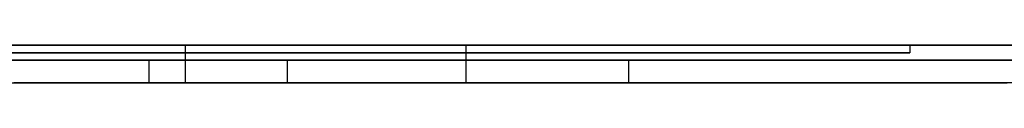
# Model space of a CAD drawing. Extents: x -3.09 to 3.09, y 0 to 2.31.
# Tile 52 of 177: x -2.32745 to -2.314376, y 2.2345 to 2.235. Entities that reach past the tile are written whole.
import ezdxf

# ---------------------------------------------------------------- set-up
doc = ezdxf.new("R2010")
doc.units = 0
doc.layers.get('0').update_dxf_attribs({"linetype": 'CONTINUOUS'})

# ---------------------------------------------------------------- blocks, each defined once
blk = doc.blocks.new('*U1')
at = {"extrusion": (0, 1, 0)}
for p, q in [((3.018, 2.235, -0.83), (-3.018, 2.235, -0.83)), ((-3.018, 2.235, 0.83), (3.018, 2.235, 0.83)), ((-2.798, 2.235, -0.725), (-1.678, 2.235, -0.725)), ((-1.678, 2.235, -0.365), (-2.798, 2.235, -0.365)), ((-2.31563, 2.235, -0.029646), (-2.345898, 2.235, -0.029646)), ((-2.345898, 2.235, -0.03954), (-2.31563, 2.235, -0.03954)), ((-2.31563, 2.235, -0.03954), (-2.31563, 2.235, -0.029646)), ((-1.678, 2.2348, -0.725), (-2.798, 2.2348, -0.725)), ((-2.798, 2.2348, -0.365), (-1.678, 2.2348, -0.365)), ((-2.345898, 2.2349, -0.029646), (-2.31563, 2.2349, -0.029646)), ((-2.31563, 2.2349, -0.03954), (-2.345898, 2.2349, -0.03954)), ((-2.323898, 2.2348, -0.581142), (-2.325735, 2.2348, -0.581142)), ((-2.319367, 2.2348, -0.603917), (-2.323898, 2.2348, -0.581142)), ((-2.31563, 2.2349, -0.029646), (-2.31563, 2.2349, -0.03954)), ((-2.325735, 2.2345, -0.581142), (-2.323898, 2.2345, -0.581142)), ((-2.323898, 2.2345, -0.581142), (-2.319367, 2.2345, -0.603917))]:
    blk.add_line(p, q, dxfattribs=at)
for p, q in [((3.018, 2.235, -0.83), (-3.018, 2.235, -0.83)), ((-2.798, 2.235, -0.725), (-1.678, 2.235, -0.725)), ((-2.345898, 2.235, -0.03954), (-2.31563, 2.235, -0.03954)), ((-2.325251, 2.235, -0.271798), (-2.325251, 2.2345, -0.271798)), ((-2.325251, 2.235, -0.271798), (-2.325251, 2.2345, -0.271798)), ((-2.321528, 2.235, -0.216451), (-2.321528, 2.2345, -0.216451)), ((-2.321528, 2.235, -0.216451), (-2.321528, 2.2345, -0.216451)), ((-2.31563, 2.235, -0.03954), (-2.31563, 2.2349, -0.03954)), ((-1.678, 2.2348, -0.725), (-2.798, 2.2348, -0.725)), ((-2.31563, 2.2349, -0.03954), (-2.345898, 2.2349, -0.03954)), ((-2.325735, 2.2348, -0.581142), (-2.325735, 2.2345, -0.581142)), ((-2.319367, 2.2348, -0.603917), (-2.319367, 2.2345, -0.603917))]:
    blk.add_line(p, q)
at = {"extrusion": (0, 0, -1)}
for p, q in [((-3.018, 2.235, 0.83), (3.018, 2.235, 0.83)), ((-1.678, 2.235, -0.365), (-2.798, 2.235, -0.365)), ((-2.31563, 2.235, -0.029646), (-2.345898, 2.235, -0.029646)), ((-2.31563, 2.235, -0.029646), (-2.31563, 2.2349, -0.029646)), ((-2.798, 2.2348, -0.365), (-1.678, 2.2348, -0.365)), ((-2.345898, 2.2349, -0.029646), (-2.31563, 2.2349, -0.029646)), ((-2.323898, 2.2348, -0.581142), (-2.325735, 2.2348, -0.581142)), ((-2.325735, 2.2348, -0.581142), (-2.325735, 2.2345, -0.581142)), ((-2.323898, 2.2348, -0.581142), (-2.323898, 2.2345, -0.581142)), ((-2.325735, 2.2345, -0.581142), (-2.323898, 2.2345, -0.581142))]:
    blk.add_line(p, q, dxfattribs=at)
at = {"extrusion": (-1, 0, 0)}
for p, q in [((-2.31563, 2.235, -0.03954), (-2.31563, 2.235, -0.029646)), ((-2.31563, 2.235, -0.03954), (-2.31563, 2.2349, -0.03954)), ((-2.31563, 2.235, -0.029646), (-2.31563, 2.2349, -0.029646)), ((-2.31563, 2.2349, -0.029646), (-2.31563, 2.2349, -0.03954))]:
    blk.add_line(p, q, dxfattribs=at)
at = {"extrusion": (-0.980783, 0, -0.195102)}
for p, q in [((-2.319367, 2.2348, -0.603917), (-2.323898, 2.2348, -0.581142)), ((-2.323898, 2.2348, -0.581142), (-2.323898, 2.2345, -0.581142)), ((-2.319367, 2.2348, -0.603917), (-2.319367, 2.2345, -0.603917)), ((-2.323898, 2.2345, -0.581142), (-2.319367, 2.2345, -0.603917))]:
    blk.add_line(p, q, dxfattribs=at)
for points in [[(-2.32153, 2.235, -0.216451), (-2.32166, 2.235, -0.21632), (-2.32179, 2.235, -0.216189), (-2.32192, 2.235, -0.21606), (-2.32205, 2.235, -0.215931), (-2.32218, 2.235, -0.215803), (-2.32231, 2.235, -0.215675), (-2.32245, 2.235, -0.215549), (-2.32258, 2.235, -0.215423), (-2.32271, 2.235, -0.215297), (-2.32285, 2.235, -0.215173), (-2.32298, 2.235, -0.215049), (-2.32312, 2.235, -0.214925), (-2.32325, 2.235, -0.214803), (-2.32339, 2.235, -0.214681), (-2.32352, 2.235, -0.21456), (-2.32366, 2.235, -0.214439), (-2.3238, 2.235, -0.214319), (-2.32394, 2.235, -0.2142), (-2.32407, 2.235, -0.214082), (-2.32421, 2.235, -0.213964), (-2.32435, 2.235, -0.213847), (-2.32449, 2.235, -0.213731), (-2.32463, 2.235, -0.213615), (-2.32478, 2.235, -0.213501), (-2.32492, 2.235, -0.213386), (-2.32506, 2.235, -0.213273), (-2.3252, 2.235, -0.21316), (-2.32534, 2.235, -0.213048), (-2.32549, 2.235, -0.212937), (-2.32563, 2.235, -0.212826), (-2.32578, 2.235, -0.212716), (-2.32592, 2.235, -0.212607), (-2.32607, 2.235, -0.212498), (-2.32621, 2.235, -0.21239), (-2.32636, 2.235, -0.212283), (-2.32651, 2.235, -0.212176), (-2.32666, 2.235, -0.212071), (-2.3268, 2.235, -0.211965), (-2.32695, 2.235, -0.211861), (-2.3271, 2.235, -0.211757), (-2.32725, 2.235, -0.211654), (-2.3274, 2.235, -0.211552), (-2.32755, 2.235, -0.21145)], [(-2.32153, 2.235, -0.216451), (-2.32166, 2.235, -0.21632), (-2.32179, 2.235, -0.216189), (-2.32192, 2.235, -0.21606), (-2.32205, 2.235, -0.215931), (-2.32218, 2.235, -0.215803), (-2.32231, 2.235, -0.215675), (-2.32245, 2.235, -0.215549), (-2.32258, 2.235, -0.215423), (-2.32271, 2.235, -0.215297), (-2.32285, 2.235, -0.215173), (-2.32298, 2.235, -0.215049), (-2.32312, 2.235, -0.214925), (-2.32325, 2.235, -0.214803), (-2.32339, 2.235, -0.214681), (-2.32352, 2.235, -0.21456), (-2.32366, 2.235, -0.214439), (-2.3238, 2.235, -0.214319), (-2.32394, 2.235, -0.2142), (-2.32407, 2.235, -0.214082), (-2.32421, 2.235, -0.213964), (-2.32435, 2.235, -0.213847), (-2.32449, 2.235, -0.213731), (-2.32463, 2.235, -0.213615), (-2.32478, 2.235, -0.213501), (-2.32492, 2.235, -0.213386), (-2.32506, 2.235, -0.213273), (-2.3252, 2.235, -0.21316), (-2.32534, 2.235, -0.213048), (-2.32549, 2.235, -0.212937), (-2.32563, 2.235, -0.212826), (-2.32578, 2.235, -0.212716), (-2.32592, 2.235, -0.212607), (-2.32607, 2.235, -0.212498), (-2.32621, 2.235, -0.21239), (-2.32636, 2.235, -0.212283), (-2.32651, 2.235, -0.212176), (-2.32666, 2.235, -0.212071), (-2.3268, 2.235, -0.211965), (-2.32695, 2.235, -0.211861), (-2.3271, 2.235, -0.211757), (-2.32725, 2.235, -0.211654), (-2.3274, 2.235, -0.211552), (-2.32755, 2.235, -0.21145)], [(-2.32752, 2.235, -0.273166), (-2.32739, 2.235, -0.273094), (-2.32727, 2.235, -0.273021), (-2.32714, 2.235, -0.272948), (-2.32701, 2.235, -0.272875), (-2.32688, 2.235, -0.2728), (-2.32675, 2.235, -0.272726), (-2.32663, 2.235, -0.272651), (-2.3265, 2.235, -0.272576), (-2.32637, 2.235, -0.2725), (-2.32625, 2.235, -0.272424), (-2.32612, 2.235, -0.272347), (-2.326, 2.235, -0.27227), (-2.32587, 2.235, -0.272192), (-2.32575, 2.235, -0.272114), (-2.32562, 2.235, -0.272036), (-2.3255, 2.235, -0.271957), (-2.32537, 2.235, -0.271877), (-2.32525, 2.235, -0.271798)], [(-2.32752, 2.235, -0.273166), (-2.32739, 2.235, -0.273094), (-2.32727, 2.235, -0.273021), (-2.32714, 2.235, -0.272948), (-2.32701, 2.235, -0.272875), (-2.32688, 2.235, -0.2728), (-2.32675, 2.235, -0.272726), (-2.32663, 2.235, -0.272651), (-2.3265, 2.235, -0.272576), (-2.32637, 2.235, -0.2725), (-2.32625, 2.235, -0.272424), (-2.32612, 2.235, -0.272347), (-2.326, 2.235, -0.27227), (-2.32587, 2.235, -0.272192), (-2.32575, 2.235, -0.272114), (-2.32562, 2.235, -0.272036), (-2.3255, 2.235, -0.271957), (-2.32537, 2.235, -0.271877), (-2.32525, 2.235, -0.271798)], [(-2.32525, 2.235, -0.271798), (-2.32511, 2.235, -0.271701), (-2.32496, 2.235, -0.271604), (-2.32482, 2.235, -0.271506), (-2.32468, 2.235, -0.271408), (-2.32454, 2.235, -0.271309), (-2.3244, 2.235, -0.27121), (-2.32426, 2.235, -0.27111), (-2.32412, 2.235, -0.27101), (-2.32399, 2.235, -0.27091), (-2.32385, 2.235, -0.270809), (-2.32371, 2.235, -0.270707), (-2.32358, 2.235, -0.270605), (-2.32344, 2.235, -0.270502), (-2.32331, 2.235, -0.270399), (-2.32317, 2.235, -0.270296), (-2.32304, 2.235, -0.270192), (-2.32291, 2.235, -0.270087), (-2.32278, 2.235, -0.269982), (-2.32265, 2.235, -0.269876), (-2.32252, 2.235, -0.26977), (-2.32239, 2.235, -0.269664), (-2.32226, 2.235, -0.269557), (-2.32213, 2.235, -0.269449), (-2.322, 2.235, -0.269341), (-2.32188, 2.235, -0.269233), (-2.32175, 2.235, -0.269124), (-2.32162, 2.235, -0.269014), (-2.3215, 2.235, -0.268904), (-2.32138, 2.235, -0.268794), (-2.32125, 2.235, -0.268683), (-2.32113, 2.235, -0.268571), (-2.32101, 2.235, -0.268459), (-2.32089, 2.235, -0.268347), (-2.32077, 2.235, -0.268234), (-2.32065, 2.235, -0.26812), (-2.32053, 2.235, -0.268006), (-2.32041, 2.235, -0.267892), (-2.32029, 2.235, -0.267777), (-2.32017, 2.235, -0.267661), (-2.32006, 2.235, -0.267545), (-2.31994, 2.235, -0.267429), (-2.31983, 2.235, -0.267312), (-2.31971, 2.235, -0.267195), (-2.3196, 2.235, -0.267077), (-2.31948, 2.235, -0.266958), (-2.31937, 2.235, -0.266839), (-2.31926, 2.235, -0.26672), (-2.31915, 2.235, -0.2666), (-2.31904, 2.235, -0.26648), (-2.31893, 2.235, -0.266359), (-2.31882, 2.235, -0.266238), (-2.31871, 2.235, -0.266116), (-2.31861, 2.235, -0.265993), (-2.3185, 2.235, -0.26587), (-2.31839, 2.235, -0.265747), (-2.31829, 2.235, -0.265623), (-2.31818, 2.235, -0.265499), (-2.31808, 2.235, -0.265374), (-2.31797, 2.235, -0.265249), (-2.31787, 2.235, -0.265123), (-2.31777, 2.235, -0.264997), (-2.31767, 2.235, -0.26487), (-2.31757, 2.235, -0.264743), (-2.31747, 2.235, -0.264615), (-2.31737, 2.235, -0.264486), (-2.31727, 2.235, -0.264358), (-2.31717, 2.235, -0.264228), (-2.31707, 2.235, -0.264099), (-2.31698, 2.235, -0.263968), (-2.31688, 2.235, -0.263838), (-2.31679, 2.235, -0.263706), (-2.31669, 2.235, -0.263575), (-2.3166, 2.235, -0.263442), (-2.31651, 2.235, -0.26331), (-2.31641, 2.235, -0.263176), (-2.31632, 2.235, -0.263043), (-2.31623, 2.235, -0.262908), (-2.31614, 2.235, -0.262774), (-2.31605, 2.235, -0.262639), (-2.31596, 2.235, -0.262503), (-2.31587, 2.235, -0.262367), (-2.31579, 2.235, -0.26223), (-2.3157, 2.235, -0.262093), (-2.31561, 2.235, -0.261955), (-2.31553, 2.235, -0.261817), (-2.31544, 2.235, -0.261678), (-2.31536, 2.235, -0.261539), (-2.31528, 2.235, -0.261399), (-2.31519, 2.235, -0.261259), (-2.31511, 2.235, -0.261119), (-2.31503, 2.235, -0.260978), (-2.31495, 2.235, -0.260836), (-2.31487, 2.235, -0.260694), (-2.31479, 2.235, -0.260551), (-2.31471, 2.235, -0.260408), (-2.31463, 2.235, -0.260264), (-2.31456, 2.235, -0.26012), (-2.31448, 2.235, -0.259975), (-2.3144, 2.235, -0.259829), (-2.31433, 2.235, -0.259682)], [(-2.32525, 2.235, -0.271798), (-2.32511, 2.235, -0.271701), (-2.32496, 2.235, -0.271604), (-2.32482, 2.235, -0.271506), (-2.32468, 2.235, -0.271408), (-2.32454, 2.235, -0.271309), (-2.3244, 2.235, -0.27121), (-2.32426, 2.235, -0.27111), (-2.32412, 2.235, -0.27101), (-2.32399, 2.235, -0.27091), (-2.32385, 2.235, -0.270809), (-2.32371, 2.235, -0.270707), (-2.32358, 2.235, -0.270605), (-2.32344, 2.235, -0.270502), (-2.32331, 2.235, -0.270399), (-2.32317, 2.235, -0.270296), (-2.32304, 2.235, -0.270192), (-2.32291, 2.235, -0.270087), (-2.32278, 2.235, -0.269982), (-2.32265, 2.235, -0.269876), (-2.32252, 2.235, -0.26977), (-2.32239, 2.235, -0.269664), (-2.32226, 2.235, -0.269557), (-2.32213, 2.235, -0.269449), (-2.322, 2.235, -0.269341), (-2.32188, 2.235, -0.269233), (-2.32175, 2.235, -0.269124), (-2.32162, 2.235, -0.269014), (-2.3215, 2.235, -0.268904), (-2.32138, 2.235, -0.268794), (-2.32125, 2.235, -0.268683), (-2.32113, 2.235, -0.268571), (-2.32101, 2.235, -0.268459), (-2.32089, 2.235, -0.268347), (-2.32077, 2.235, -0.268234), (-2.32065, 2.235, -0.26812), (-2.32053, 2.235, -0.268006), (-2.32041, 2.235, -0.267892), (-2.32029, 2.235, -0.267777), (-2.32017, 2.235, -0.267661), (-2.32006, 2.235, -0.267545), (-2.31994, 2.235, -0.267429), (-2.31983, 2.235, -0.267312), (-2.31971, 2.235, -0.267195), (-2.3196, 2.235, -0.267077), (-2.31948, 2.235, -0.266958), (-2.31937, 2.235, -0.266839), (-2.31926, 2.235, -0.26672), (-2.31915, 2.235, -0.2666), (-2.31904, 2.235, -0.26648), (-2.31893, 2.235, -0.266359), (-2.31882, 2.235, -0.266238), (-2.31871, 2.235, -0.266116), (-2.31861, 2.235, -0.265993), (-2.3185, 2.235, -0.26587), (-2.31839, 2.235, -0.265747), (-2.31829, 2.235, -0.265623), (-2.31818, 2.235, -0.265499), (-2.31808, 2.235, -0.265374), (-2.31797, 2.235, -0.265249), (-2.31787, 2.235, -0.265123), (-2.31777, 2.235, -0.264997), (-2.31767, 2.235, -0.26487), (-2.31757, 2.235, -0.264743), (-2.31747, 2.235, -0.264615), (-2.31737, 2.235, -0.264486), (-2.31727, 2.235, -0.264358), (-2.31717, 2.235, -0.264228), (-2.31707, 2.235, -0.264099), (-2.31698, 2.235, -0.263968), (-2.31688, 2.235, -0.263838), (-2.31679, 2.235, -0.263706), (-2.31669, 2.235, -0.263575), (-2.3166, 2.235, -0.263442), (-2.31651, 2.235, -0.26331), (-2.31641, 2.235, -0.263176), (-2.31632, 2.235, -0.263043), (-2.31623, 2.235, -0.262908), (-2.31614, 2.235, -0.262774), (-2.31605, 2.235, -0.262639), (-2.31596, 2.235, -0.262503), (-2.31587, 2.235, -0.262367), (-2.31579, 2.235, -0.26223), (-2.3157, 2.235, -0.262093), (-2.31561, 2.235, -0.261955), (-2.31553, 2.235, -0.261817), (-2.31544, 2.235, -0.261678), (-2.31536, 2.235, -0.261539), (-2.31528, 2.235, -0.261399), (-2.31519, 2.235, -0.261259), (-2.31511, 2.235, -0.261119), (-2.31503, 2.235, -0.260978), (-2.31495, 2.235, -0.260836), (-2.31487, 2.235, -0.260694), (-2.31479, 2.235, -0.260551), (-2.31471, 2.235, -0.260408), (-2.31463, 2.235, -0.260264), (-2.31456, 2.235, -0.26012), (-2.31448, 2.235, -0.259975), (-2.3144, 2.235, -0.259829), (-2.31433, 2.235, -0.259682)], [(-2.31432, 2.235, -0.226918), (-2.31438, 2.235, -0.22678), (-2.31444, 2.235, -0.226641), (-2.31451, 2.235, -0.226503), (-2.31457, 2.235, -0.226366), (-2.31464, 2.235, -0.226229), (-2.3147, 2.235, -0.226092), (-2.31477, 2.235, -0.225956), (-2.31484, 2.235, -0.22582), (-2.3149, 2.235, -0.225685), (-2.31497, 2.235, -0.22555), (-2.31504, 2.235, -0.225415), (-2.31511, 2.235, -0.225281), (-2.31518, 2.235, -0.225147), (-2.31525, 2.235, -0.225014), (-2.31532, 2.235, -0.224881), (-2.31539, 2.235, -0.224748), (-2.31546, 2.235, -0.224616), (-2.31553, 2.235, -0.224484), (-2.3156, 2.235, -0.224353), (-2.31568, 2.235, -0.224222), (-2.31575, 2.235, -0.224091), (-2.31582, 2.235, -0.223961), (-2.3159, 2.235, -0.223831), (-2.31597, 2.235, -0.223701), (-2.31605, 2.235, -0.223572), (-2.31612, 2.235, -0.223444), (-2.3162, 2.235, -0.223315), (-2.31627, 2.235, -0.223187), (-2.31635, 2.235, -0.22306), (-2.31643, 2.235, -0.222933), (-2.3165, 2.235, -0.222806), (-2.31658, 2.235, -0.22268), (-2.31666, 2.235, -0.222554), (-2.31674, 2.235, -0.222428), (-2.31682, 2.235, -0.222303), (-2.3169, 2.235, -0.222179), (-2.31698, 2.235, -0.222054), (-2.31706, 2.235, -0.22193), (-2.31714, 2.235, -0.221807), (-2.31723, 2.235, -0.221684), (-2.31731, 2.235, -0.221561), (-2.31739, 2.235, -0.221439), (-2.31748, 2.235, -0.221317), (-2.31756, 2.235, -0.221195), (-2.31764, 2.235, -0.221074), (-2.31773, 2.235, -0.220954), (-2.31782, 2.235, -0.220833), (-2.3179, 2.235, -0.220713), (-2.31799, 2.235, -0.220594), (-2.31807, 2.235, -0.220475), (-2.31816, 2.235, -0.220356), (-2.31825, 2.235, -0.220238), (-2.31834, 2.235, -0.22012), (-2.31843, 2.235, -0.220002), (-2.31852, 2.235, -0.219885), (-2.31861, 2.235, -0.219768), (-2.3187, 2.235, -0.219652), (-2.31879, 2.235, -0.219536), (-2.31888, 2.235, -0.21942), (-2.31897, 2.235, -0.219305), (-2.31906, 2.235, -0.21919), (-2.31916, 2.235, -0.219076), (-2.31925, 2.235, -0.218962), (-2.31934, 2.235, -0.218849), (-2.31944, 2.235, -0.218735), (-2.31953, 2.235, -0.218623), (-2.31963, 2.235, -0.21851), (-2.31972, 2.235, -0.218398), (-2.31982, 2.235, -0.218287), (-2.31992, 2.235, -0.218175), (-2.32001, 2.235, -0.218065), (-2.32011, 2.235, -0.217954), (-2.32021, 2.235, -0.217844), (-2.32031, 2.235, -0.217735), (-2.32041, 2.235, -0.217626), (-2.32051, 2.235, -0.217517), (-2.32061, 2.235, -0.217408), (-2.32071, 2.235, -0.2173), (-2.32081, 2.235, -0.217193), (-2.32091, 2.235, -0.217086), (-2.32101, 2.235, -0.216979), (-2.32111, 2.235, -0.216872), (-2.32122, 2.235, -0.216766), (-2.32132, 2.235, -0.216661), (-2.32142, 2.235, -0.216555), (-2.32153, 2.235, -0.216451)], [(-2.31432, 2.235, -0.226918), (-2.31438, 2.235, -0.22678), (-2.31444, 2.235, -0.226641), (-2.31451, 2.235, -0.226503), (-2.31457, 2.235, -0.226366), (-2.31464, 2.235, -0.226229), (-2.3147, 2.235, -0.226092), (-2.31477, 2.235, -0.225956), (-2.31484, 2.235, -0.22582), (-2.3149, 2.235, -0.225685), (-2.31497, 2.235, -0.22555), (-2.31504, 2.235, -0.225415), (-2.31511, 2.235, -0.225281), (-2.31518, 2.235, -0.225147), (-2.31525, 2.235, -0.225014), (-2.31532, 2.235, -0.224881), (-2.31539, 2.235, -0.224748), (-2.31546, 2.235, -0.224616), (-2.31553, 2.235, -0.224484), (-2.3156, 2.235, -0.224353), (-2.31568, 2.235, -0.224222), (-2.31575, 2.235, -0.224091), (-2.31582, 2.235, -0.223961), (-2.3159, 2.235, -0.223831), (-2.31597, 2.235, -0.223701), (-2.31605, 2.235, -0.223572), (-2.31612, 2.235, -0.223444), (-2.3162, 2.235, -0.223315), (-2.31627, 2.235, -0.223187), (-2.31635, 2.235, -0.22306), (-2.31643, 2.235, -0.222933), (-2.3165, 2.235, -0.222806), (-2.31658, 2.235, -0.22268), (-2.31666, 2.235, -0.222554), (-2.31674, 2.235, -0.222428), (-2.31682, 2.235, -0.222303), (-2.3169, 2.235, -0.222179), (-2.31698, 2.235, -0.222054), (-2.31706, 2.235, -0.22193), (-2.31714, 2.235, -0.221807), (-2.31723, 2.235, -0.221684), (-2.31731, 2.235, -0.221561), (-2.31739, 2.235, -0.221439), (-2.31748, 2.235, -0.221317), (-2.31756, 2.235, -0.221195), (-2.31764, 2.235, -0.221074), (-2.31773, 2.235, -0.220954), (-2.31782, 2.235, -0.220833), (-2.3179, 2.235, -0.220713), (-2.31799, 2.235, -0.220594), (-2.31807, 2.235, -0.220475), (-2.31816, 2.235, -0.220356), (-2.31825, 2.235, -0.220238), (-2.31834, 2.235, -0.22012), (-2.31843, 2.235, -0.220002), (-2.31852, 2.235, -0.219885), (-2.31861, 2.235, -0.219768), (-2.3187, 2.235, -0.219652), (-2.31879, 2.235, -0.219536), (-2.31888, 2.235, -0.21942), (-2.31897, 2.235, -0.219305), (-2.31906, 2.235, -0.21919), (-2.31916, 2.235, -0.219076), (-2.31925, 2.235, -0.218962), (-2.31934, 2.235, -0.218849), (-2.31944, 2.235, -0.218735), (-2.31953, 2.235, -0.218623), (-2.31963, 2.235, -0.21851), (-2.31972, 2.235, -0.218398), (-2.31982, 2.235, -0.218287), (-2.31992, 2.235, -0.218175), (-2.32001, 2.235, -0.218065), (-2.32011, 2.235, -0.217954), (-2.32021, 2.235, -0.217844), (-2.32031, 2.235, -0.217735), (-2.32041, 2.235, -0.217626), (-2.32051, 2.235, -0.217517), (-2.32061, 2.235, -0.217408), (-2.32071, 2.235, -0.2173), (-2.32081, 2.235, -0.217193), (-2.32091, 2.235, -0.217086), (-2.32101, 2.235, -0.216979), (-2.32111, 2.235, -0.216872), (-2.32122, 2.235, -0.216766), (-2.32132, 2.235, -0.216661), (-2.32142, 2.235, -0.216555), (-2.32153, 2.235, -0.216451)], [(-2.32573, 2.2348, -0.581142), (-2.32597, 2.2348, -0.581362), (-2.3262, 2.2348, -0.58158), (-2.32644, 2.2348, -0.581798), (-2.32667, 2.2348, -0.582014), (-2.32691, 2.2348, -0.582228), (-2.32714, 2.2348, -0.582442), (-2.32738, 2.2348, -0.582654), (-2.32762, 2.2348, -0.582865)], [(-2.32573, 2.2348, -0.581142), (-2.32597, 2.2348, -0.581362), (-2.3262, 2.2348, -0.58158), (-2.32644, 2.2348, -0.581798), (-2.32667, 2.2348, -0.582014), (-2.32691, 2.2348, -0.582228), (-2.32714, 2.2348, -0.582442), (-2.32738, 2.2348, -0.582654), (-2.32762, 2.2348, -0.582865)], [(-2.32765, 2.2348, -0.607869), (-2.32736, 2.2348, -0.607745), (-2.32708, 2.2348, -0.60762), (-2.32679, 2.2348, -0.607494), (-2.32651, 2.2348, -0.607367), (-2.32623, 2.2348, -0.607239), (-2.32594, 2.2348, -0.607111), (-2.32566, 2.2348, -0.606982), (-2.32537, 2.2348, -0.606851), (-2.32509, 2.2348, -0.60672), (-2.3248, 2.2348, -0.606588), (-2.32452, 2.2348, -0.606455), (-2.32423, 2.2348, -0.606322), (-2.32395, 2.2348, -0.606187), (-2.32366, 2.2348, -0.606052), (-2.32338, 2.2348, -0.605915), (-2.32309, 2.2348, -0.605778), (-2.32281, 2.2348, -0.60564), (-2.32252, 2.2348, -0.605501), (-2.32223, 2.2348, -0.605362), (-2.32195, 2.2348, -0.605221), (-2.32166, 2.2348, -0.60508), (-2.32137, 2.2348, -0.604937), (-2.32109, 2.2348, -0.604794), (-2.3208, 2.2348, -0.60465), (-2.32052, 2.2348, -0.604505), (-2.32023, 2.2348, -0.60436), (-2.31994, 2.2348, -0.604213), (-2.31965, 2.2348, -0.604066), (-2.31937, 2.2348, -0.603917)], [(-2.32765, 2.2348, -0.607869), (-2.32736, 2.2348, -0.607745), (-2.32708, 2.2348, -0.60762), (-2.32679, 2.2348, -0.607494), (-2.32651, 2.2348, -0.607367), (-2.32623, 2.2348, -0.607239), (-2.32594, 2.2348, -0.607111), (-2.32566, 2.2348, -0.606982), (-2.32537, 2.2348, -0.606851), (-2.32509, 2.2348, -0.60672), (-2.3248, 2.2348, -0.606588), (-2.32452, 2.2348, -0.606455), (-2.32423, 2.2348, -0.606322), (-2.32395, 2.2348, -0.606187), (-2.32366, 2.2348, -0.606052), (-2.32338, 2.2348, -0.605915), (-2.32309, 2.2348, -0.605778), (-2.32281, 2.2348, -0.60564), (-2.32252, 2.2348, -0.605501), (-2.32223, 2.2348, -0.605362), (-2.32195, 2.2348, -0.605221), (-2.32166, 2.2348, -0.60508), (-2.32137, 2.2348, -0.604937), (-2.32109, 2.2348, -0.604794), (-2.3208, 2.2348, -0.60465), (-2.32052, 2.2348, -0.604505), (-2.32023, 2.2348, -0.60436), (-2.31994, 2.2348, -0.604213), (-2.31965, 2.2348, -0.604066), (-2.31937, 2.2348, -0.603917)], [(-2.3275, 2.2345, -0.582764), (-2.32715, 2.2345, -0.582445), (-2.32679, 2.2345, -0.582124), (-2.32644, 2.2345, -0.581799), (-2.32609, 2.2345, -0.581472), (-2.32573, 2.2345, -0.581142)], [(-2.3275, 2.2345, -0.582764), (-2.32715, 2.2345, -0.582445), (-2.32679, 2.2345, -0.582124), (-2.32644, 2.2345, -0.581799), (-2.32609, 2.2345, -0.581472), (-2.32573, 2.2345, -0.581142)], [(-2.31937, 2.2345, -0.603917), (-2.3198, 2.2345, -0.60414), (-2.32023, 2.2345, -0.604361), (-2.32066, 2.2345, -0.60458), (-2.32109, 2.2345, -0.604797), (-2.32152, 2.2345, -0.605011), (-2.32195, 2.2345, -0.605224), (-2.32238, 2.2345, -0.605436), (-2.32281, 2.2345, -0.605645), (-2.32324, 2.2345, -0.605852), (-2.32367, 2.2345, -0.606057), (-2.3241, 2.2345, -0.60626), (-2.32453, 2.2345, -0.606462), (-2.32496, 2.2345, -0.606661), (-2.32539, 2.2345, -0.606858), (-2.32582, 2.2345, -0.607054), (-2.32624, 2.2345, -0.607248), (-2.32667, 2.2345, -0.607439), (-2.3271, 2.2345, -0.607629), (-2.32752, 2.2345, -0.607817)], [(-2.31937, 2.2345, -0.603917), (-2.3198, 2.2345, -0.60414), (-2.32023, 2.2345, -0.604361), (-2.32066, 2.2345, -0.60458), (-2.32109, 2.2345, -0.604797), (-2.32152, 2.2345, -0.605011), (-2.32195, 2.2345, -0.605224), (-2.32238, 2.2345, -0.605436), (-2.32281, 2.2345, -0.605645), (-2.32324, 2.2345, -0.605852), (-2.32367, 2.2345, -0.606057), (-2.3241, 2.2345, -0.60626), (-2.32453, 2.2345, -0.606462), (-2.32496, 2.2345, -0.606661), (-2.32539, 2.2345, -0.606858), (-2.32582, 2.2345, -0.607054), (-2.32624, 2.2345, -0.607248), (-2.32667, 2.2345, -0.607439), (-2.3271, 2.2345, -0.607629), (-2.32752, 2.2345, -0.607817)], [(-2.32765, 2.2345, -0.211388), (-2.32742, 2.2345, -0.211541), (-2.32719, 2.2345, -0.211695), (-2.32697, 2.2345, -0.21185), (-2.32674, 2.2345, -0.212008), (-2.32652, 2.2345, -0.212166), (-2.3263, 2.2345, -0.212327), (-2.32608, 2.2345, -0.212489), (-2.32586, 2.2345, -0.212652), (-2.32564, 2.2345, -0.212817), (-2.32543, 2.2345, -0.212984), (-2.32521, 2.2345, -0.213152), (-2.325, 2.2345, -0.213322), (-2.32478, 2.2345, -0.213493), (-2.32457, 2.2345, -0.213666), (-2.32436, 2.2345, -0.213841), (-2.32415, 2.2345, -0.214017), (-2.32394, 2.2345, -0.214195), (-2.32374, 2.2345, -0.214374), (-2.32353, 2.2345, -0.214555), (-2.32332, 2.2345, -0.214737), (-2.32312, 2.2345, -0.214921), (-2.32292, 2.2345, -0.215107), (-2.32272, 2.2345, -0.215294), (-2.32251, 2.2345, -0.215483), (-2.32231, 2.2345, -0.215673), (-2.32212, 2.2345, -0.215865), (-2.32192, 2.2345, -0.216059), (-2.32172, 2.2345, -0.216254), (-2.32153, 2.2345, -0.216451)], [(-2.32765, 2.2345, -0.211388), (-2.32742, 2.2345, -0.211541), (-2.32719, 2.2345, -0.211695), (-2.32697, 2.2345, -0.21185), (-2.32674, 2.2345, -0.212008), (-2.32652, 2.2345, -0.212166), (-2.3263, 2.2345, -0.212327), (-2.32608, 2.2345, -0.212489), (-2.32586, 2.2345, -0.212652), (-2.32564, 2.2345, -0.212817), (-2.32543, 2.2345, -0.212984), (-2.32521, 2.2345, -0.213152), (-2.325, 2.2345, -0.213322), (-2.32478, 2.2345, -0.213493), (-2.32457, 2.2345, -0.213666), (-2.32436, 2.2345, -0.213841), (-2.32415, 2.2345, -0.214017), (-2.32394, 2.2345, -0.214195), (-2.32374, 2.2345, -0.214374), (-2.32353, 2.2345, -0.214555), (-2.32332, 2.2345, -0.214737), (-2.32312, 2.2345, -0.214921), (-2.32292, 2.2345, -0.215107), (-2.32272, 2.2345, -0.215294), (-2.32251, 2.2345, -0.215483), (-2.32231, 2.2345, -0.215673), (-2.32212, 2.2345, -0.215865), (-2.32192, 2.2345, -0.216059), (-2.32172, 2.2345, -0.216254), (-2.32153, 2.2345, -0.216451)], [(-2.32525, 2.2345, -0.271798), (-2.32544, 2.2345, -0.271917), (-2.32562, 2.2345, -0.272036), (-2.32581, 2.2345, -0.272154), (-2.326, 2.2345, -0.272271), (-2.32619, 2.2345, -0.272387), (-2.32638, 2.2345, -0.272502), (-2.32657, 2.2345, -0.272615), (-2.32676, 2.2345, -0.272728), (-2.32695, 2.2345, -0.27284), (-2.32714, 2.2345, -0.272951), (-2.32734, 2.2345, -0.273061), (-2.32753, 2.2345, -0.27317)], [(-2.32525, 2.2345, -0.271798), (-2.32544, 2.2345, -0.271917), (-2.32562, 2.2345, -0.272036), (-2.32581, 2.2345, -0.272154), (-2.326, 2.2345, -0.272271), (-2.32619, 2.2345, -0.272387), (-2.32638, 2.2345, -0.272502), (-2.32657, 2.2345, -0.272615), (-2.32676, 2.2345, -0.272728), (-2.32695, 2.2345, -0.27284), (-2.32714, 2.2345, -0.272951), (-2.32734, 2.2345, -0.273061), (-2.32753, 2.2345, -0.27317)], [(-2.31427, 2.2345, -0.259569), (-2.31438, 2.2345, -0.259791), (-2.3145, 2.2345, -0.26001), (-2.31461, 2.2345, -0.260228), (-2.31473, 2.2345, -0.260444), (-2.31485, 2.2345, -0.260659), (-2.31497, 2.2345, -0.260873), (-2.31509, 2.2345, -0.261085), (-2.31521, 2.2345, -0.261297), (-2.31534, 2.2345, -0.261507), (-2.31547, 2.2345, -0.261717), (-2.31559, 2.2345, -0.261925), (-2.31572, 2.2345, -0.262132), (-2.31586, 2.2345, -0.262338), (-2.31599, 2.2345, -0.262542), (-2.31612, 2.2345, -0.262746), (-2.31626, 2.2345, -0.262949), (-2.3164, 2.2345, -0.26315), (-2.31653, 2.2345, -0.26335), (-2.31668, 2.2345, -0.26355), (-2.31682, 2.2345, -0.263748), (-2.31696, 2.2345, -0.263945), (-2.31711, 2.2345, -0.264141), (-2.31725, 2.2345, -0.264335), (-2.3174, 2.2345, -0.264529), (-2.31755, 2.2345, -0.264721), (-2.3177, 2.2345, -0.264913), (-2.31786, 2.2345, -0.265103), (-2.31801, 2.2345, -0.265292), (-2.31817, 2.2345, -0.26548), (-2.31832, 2.2345, -0.265667), (-2.31848, 2.2345, -0.265853), (-2.31864, 2.2345, -0.266038), (-2.31881, 2.2345, -0.266221), (-2.31897, 2.2345, -0.266404), (-2.31914, 2.2345, -0.266585), (-2.3193, 2.2345, -0.266765), (-2.31947, 2.2345, -0.266944), (-2.31964, 2.2345, -0.267122), (-2.31981, 2.2345, -0.267299), (-2.31999, 2.2345, -0.267475), (-2.32016, 2.2345, -0.26765), (-2.32034, 2.2345, -0.267823), (-2.32052, 2.2345, -0.267995), (-2.32069, 2.2345, -0.268167), (-2.32088, 2.2345, -0.268337), (-2.32106, 2.2345, -0.268506), (-2.32124, 2.2345, -0.268674), (-2.32143, 2.2345, -0.268841), (-2.32162, 2.2345, -0.269006), (-2.3218, 2.2345, -0.269171), (-2.32199, 2.2345, -0.269334), (-2.32219, 2.2345, -0.269497), (-2.32238, 2.2345, -0.269658), (-2.32257, 2.2345, -0.269818), (-2.32277, 2.2345, -0.269977), (-2.32297, 2.2345, -0.270135), (-2.32317, 2.2345, -0.270292), (-2.32337, 2.2345, -0.270447), (-2.32357, 2.2345, -0.270602), (-2.32378, 2.2345, -0.270755), (-2.32398, 2.2345, -0.270907), (-2.32419, 2.2345, -0.271059), (-2.3244, 2.2345, -0.271209), (-2.32461, 2.2345, -0.271357), (-2.32482, 2.2345, -0.271505), (-2.32504, 2.2345, -0.271652), (-2.32525, 2.2345, -0.271798)], [(-2.31427, 2.2345, -0.259569), (-2.31438, 2.2345, -0.259791), (-2.3145, 2.2345, -0.26001), (-2.31461, 2.2345, -0.260228), (-2.31473, 2.2345, -0.260444), (-2.31485, 2.2345, -0.260659), (-2.31497, 2.2345, -0.260873), (-2.31509, 2.2345, -0.261085), (-2.31521, 2.2345, -0.261297), (-2.31534, 2.2345, -0.261507), (-2.31547, 2.2345, -0.261717), (-2.31559, 2.2345, -0.261925), (-2.31572, 2.2345, -0.262132), (-2.31586, 2.2345, -0.262338), (-2.31599, 2.2345, -0.262542), (-2.31612, 2.2345, -0.262746), (-2.31626, 2.2345, -0.262949), (-2.3164, 2.2345, -0.26315), (-2.31653, 2.2345, -0.26335), (-2.31668, 2.2345, -0.26355), (-2.31682, 2.2345, -0.263748), (-2.31696, 2.2345, -0.263945), (-2.31711, 2.2345, -0.264141), (-2.31725, 2.2345, -0.264335), (-2.3174, 2.2345, -0.264529), (-2.31755, 2.2345, -0.264721), (-2.3177, 2.2345, -0.264913), (-2.31786, 2.2345, -0.265103), (-2.31801, 2.2345, -0.265292), (-2.31817, 2.2345, -0.26548), (-2.31832, 2.2345, -0.265667), (-2.31848, 2.2345, -0.265853), (-2.31864, 2.2345, -0.266038), (-2.31881, 2.2345, -0.266221), (-2.31897, 2.2345, -0.266404), (-2.31914, 2.2345, -0.266585), (-2.3193, 2.2345, -0.266765), (-2.31947, 2.2345, -0.266944), (-2.31964, 2.2345, -0.267122), (-2.31981, 2.2345, -0.267299), (-2.31999, 2.2345, -0.267475), (-2.32016, 2.2345, -0.26765), (-2.32034, 2.2345, -0.267823), (-2.32052, 2.2345, -0.267995), (-2.32069, 2.2345, -0.268167), (-2.32088, 2.2345, -0.268337), (-2.32106, 2.2345, -0.268506), (-2.32124, 2.2345, -0.268674), (-2.32143, 2.2345, -0.268841), (-2.32162, 2.2345, -0.269006), (-2.3218, 2.2345, -0.269171), (-2.32199, 2.2345, -0.269334), (-2.32219, 2.2345, -0.269497), (-2.32238, 2.2345, -0.269658), (-2.32257, 2.2345, -0.269818), (-2.32277, 2.2345, -0.269977), (-2.32297, 2.2345, -0.270135), (-2.32317, 2.2345, -0.270292), (-2.32337, 2.2345, -0.270447), (-2.32357, 2.2345, -0.270602), (-2.32378, 2.2345, -0.270755), (-2.32398, 2.2345, -0.270907), (-2.32419, 2.2345, -0.271059), (-2.3244, 2.2345, -0.271209), (-2.32461, 2.2345, -0.271357), (-2.32482, 2.2345, -0.271505), (-2.32504, 2.2345, -0.271652), (-2.32525, 2.2345, -0.271798)], [(-2.32153, 2.2345, -0.216451), (-2.32137, 2.2345, -0.216608), (-2.32122, 2.2345, -0.216767), (-2.32106, 2.2345, -0.216927), (-2.32091, 2.2345, -0.217087), (-2.32076, 2.2345, -0.217249), (-2.3206, 2.2345, -0.217411), (-2.32045, 2.2345, -0.217574), (-2.3203, 2.2345, -0.217738), (-2.32016, 2.2345, -0.217903), (-2.32001, 2.2345, -0.218069), (-2.31986, 2.2345, -0.218236), (-2.31972, 2.2345, -0.218404), (-2.31958, 2.2345, -0.218572), (-2.31943, 2.2345, -0.218742), (-2.31929, 2.2345, -0.218912), (-2.31915, 2.2345, -0.219083), (-2.31901, 2.2345, -0.219255), (-2.31887, 2.2345, -0.219429), (-2.31874, 2.2345, -0.219603), (-2.3186, 2.2345, -0.219777), (-2.31846, 2.2345, -0.219953), (-2.31833, 2.2345, -0.22013), (-2.3182, 2.2345, -0.220307), (-2.31807, 2.2345, -0.220486), (-2.31794, 2.2345, -0.220665), (-2.31781, 2.2345, -0.220846), (-2.31768, 2.2345, -0.221027), (-2.31755, 2.2345, -0.221209), (-2.31742, 2.2345, -0.221392), (-2.3173, 2.2345, -0.221576), (-2.31718, 2.2345, -0.22176), (-2.31705, 2.2345, -0.221946), (-2.31693, 2.2345, -0.222133), (-2.31681, 2.2345, -0.22232), (-2.31669, 2.2345, -0.222508), (-2.31657, 2.2345, -0.222698), (-2.31645, 2.2345, -0.222888), (-2.31634, 2.2345, -0.223079), (-2.31622, 2.2345, -0.223271), (-2.31611, 2.2345, -0.223464), (-2.316, 2.2345, -0.223658), (-2.31588, 2.2345, -0.223852), (-2.31577, 2.2345, -0.224048), (-2.31566, 2.2345, -0.224244), (-2.31555, 2.2345, -0.224442), (-2.31545, 2.2345, -0.22464), (-2.31534, 2.2345, -0.224839), (-2.31523, 2.2345, -0.225039), (-2.31513, 2.2345, -0.22524), (-2.31503, 2.2345, -0.225442), (-2.31492, 2.2345, -0.225645), (-2.31482, 2.2345, -0.225848), (-2.31472, 2.2345, -0.226053), (-2.31463, 2.2345, -0.226258), (-2.31453, 2.2345, -0.226464), (-2.31443, 2.2345, -0.226672), (-2.31434, 2.2345, -0.22688)], [(-2.32153, 2.2345, -0.216451), (-2.32137, 2.2345, -0.216608), (-2.32122, 2.2345, -0.216767), (-2.32106, 2.2345, -0.216927), (-2.32091, 2.2345, -0.217087), (-2.32076, 2.2345, -0.217249), (-2.3206, 2.2345, -0.217411), (-2.32045, 2.2345, -0.217574), (-2.3203, 2.2345, -0.217738), (-2.32016, 2.2345, -0.217903), (-2.32001, 2.2345, -0.218069), (-2.31986, 2.2345, -0.218236), (-2.31972, 2.2345, -0.218404), (-2.31958, 2.2345, -0.218572), (-2.31943, 2.2345, -0.218742), (-2.31929, 2.2345, -0.218912), (-2.31915, 2.2345, -0.219083), (-2.31901, 2.2345, -0.219255), (-2.31887, 2.2345, -0.219429), (-2.31874, 2.2345, -0.219603), (-2.3186, 2.2345, -0.219777), (-2.31846, 2.2345, -0.219953), (-2.31833, 2.2345, -0.22013), (-2.3182, 2.2345, -0.220307), (-2.31807, 2.2345, -0.220486), (-2.31794, 2.2345, -0.220665), (-2.31781, 2.2345, -0.220846), (-2.31768, 2.2345, -0.221027), (-2.31755, 2.2345, -0.221209), (-2.31742, 2.2345, -0.221392), (-2.3173, 2.2345, -0.221576), (-2.31718, 2.2345, -0.22176), (-2.31705, 2.2345, -0.221946), (-2.31693, 2.2345, -0.222133), (-2.31681, 2.2345, -0.22232), (-2.31669, 2.2345, -0.222508), (-2.31657, 2.2345, -0.222698), (-2.31645, 2.2345, -0.222888), (-2.31634, 2.2345, -0.223079), (-2.31622, 2.2345, -0.223271), (-2.31611, 2.2345, -0.223464), (-2.316, 2.2345, -0.223658), (-2.31588, 2.2345, -0.223852), (-2.31577, 2.2345, -0.224048), (-2.31566, 2.2345, -0.224244), (-2.31555, 2.2345, -0.224442), (-2.31545, 2.2345, -0.22464), (-2.31534, 2.2345, -0.224839), (-2.31523, 2.2345, -0.225039), (-2.31513, 2.2345, -0.22524), (-2.31503, 2.2345, -0.225442), (-2.31492, 2.2345, -0.225645), (-2.31482, 2.2345, -0.225848), (-2.31472, 2.2345, -0.226053), (-2.31463, 2.2345, -0.226258), (-2.31453, 2.2345, -0.226464), (-2.31443, 2.2345, -0.226672), (-2.31434, 2.2345, -0.22688)]]:
    blk.add_polyline3d(points)

msp = doc.modelspace()

# ---------------------------------------------------------------- block references
msp.add_blockref('*U1', (0, 0))

doc.saveas('drawing.dxf')
